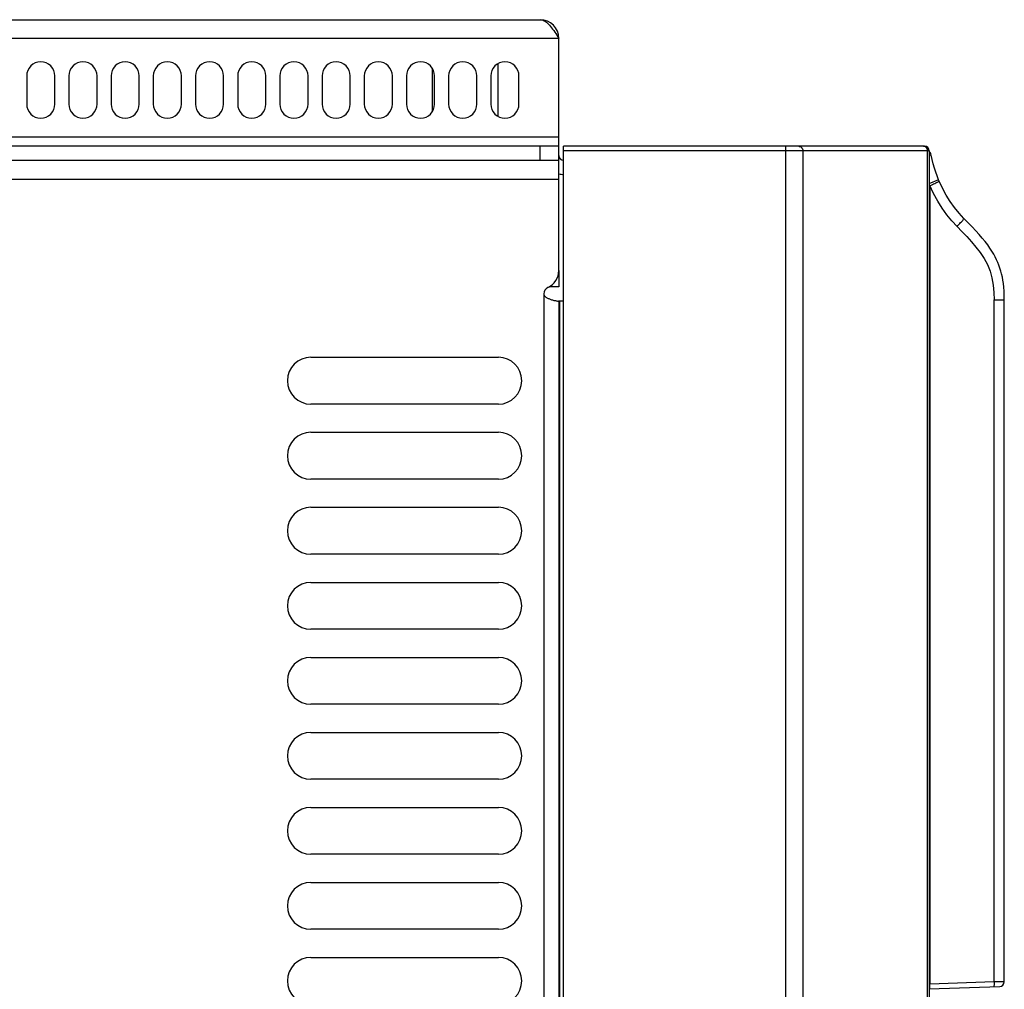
# Model space of a CAD drawing. Extents: x -4139 to -1089, y -1564 to 1941.
# Tile 129 of 160: x -2045 to -1940, y 1153 to 1257. Entities that reach past the tile are written whole.
import ezdxf

# ---------------------------------------------------------------- set-up
doc = ezdxf.new("R2010")
doc.units = 0
doc.header["$LTSCALE"] = 23.1
for name, color, linetype in [('SE5M-TOP-COVER-P1-A__4_1_1', 7, 'CONTINUOUS'), ('SE5M_LEFT_P1_A_AM_0', 7, 'CONTINUOUS'), ('SE5M_RIGHT_P1_A_5_1_1_AM_0', 7, 'CONTINUOUS'), ('SE5M_TOP_A_3_1_1_AM_0', 7, 'CONTINUOUS'), ('SE5M_TOP_A_3_3_1_AM_0', 7, 'CONTINUOUS'), ('X610_37_IO_BASE-20150120_3', 7, 'CONTINUOUS')]:
    doc.layers.add(name, color=color, linetype=linetype)

msp = doc.modelspace()

# ---------------------------------------------------------------- linework, layer by layer
at = {"layer": 'SE5M-TOP-COVER-P1-A__4_1_1', "color": 7}
for p, q in [((-1986.92, 414.52), (-1986.92, 1243.02)), ((-1948.42, 1243.02), (-1986.92, 1243.02)), ((-1947.92, 1242.52), (-1947.92, 412.52))]:
    msp.add_line(p, q, dxfattribs=at)
at = {"layer": 'SE5M-TOP-COVER-P1-A__4_1_1', "color": 2}
for p, q in [((-1947.92, 1242.52), (-1986.92, 1242.52)), ((-1963.21, 412.52), (-1963.21, 1243.02)), ((-1961.39, 1242.52), (-1961.39, 412.52)), ((-1948.09, 412.52), (-1948.09, 1242.52))]:
    msp.add_line(p, q, dxfattribs=at)
for points in [[(-1961.84, 1243.02), (-1961.8, 1243.01), (-1961.75, 1243.01), (-1961.71, 1243), (-1961.67, 1242.98), (-1961.63, 1242.96), (-1961.59, 1242.93), (-1961.55, 1242.9), (-1961.52, 1242.87), (-1961.49, 1242.83), (-1961.46, 1242.8), (-1961.44, 1242.75), (-1961.42, 1242.71), (-1961.41, 1242.66), (-1961.39, 1242.61), (-1961.39, 1242.57), (-1961.39, 1242.52)], [(-1948.09, 1242.52), (-1948.09, 1242.57), (-1948.1, 1242.61), (-1948.11, 1242.66), (-1948.13, 1242.71), (-1948.14, 1242.75), (-1948.17, 1242.8), (-1948.19, 1242.83), (-1948.22, 1242.87), (-1948.26, 1242.9), (-1948.29, 1242.93), (-1948.33, 1242.96), (-1948.37, 1242.98), (-1948.41, 1243), (-1948.46, 1243.01), (-1948.5, 1243.01), (-1948.55, 1243.02)]]:
    msp.add_lwpolyline(points, dxfattribs=at)
at = {"layer": 'SE5M-TOP-COVER-P1-A__4_1_1', "color": 7}
msp.add_arc((-1948.42, 1242.52), 0.5, 0, 90, dxfattribs=at)
at = {"layer": 'SE5M_LEFT_P1_A_AM_0', "color": 3}
for p, q in [((-1987.42, 1229.77), (-1987.42, 1241.52)), ((-1986.92, 1226.52), (-1987.47, 1226.52)), ((-1987.42, 1226.52), (-1987.42, 423.02)), ((-2013.87, 1220.52), (-1993.87, 1220.52)), ((-1993.87, 1215.52), (-2013.87, 1215.52)), ((-2013.87, 1212.52), (-1993.87, 1212.52)), ((-1993.87, 1207.52), (-2013.87, 1207.52)), ((-2013.87, 1204.52), (-1993.87, 1204.52)), ((-1993.87, 1199.52), (-2013.87, 1199.52)), ((-2013.87, 1196.52), (-1993.87, 1196.52)), ((-1993.87, 1191.52), (-2013.87, 1191.52)), ((-2013.87, 1188.52), (-1993.87, 1188.52)), ((-1993.87, 1183.52), (-2013.87, 1183.52)), ((-2013.87, 1180.52), (-1993.87, 1180.52)), ((-1993.87, 1175.52), (-2013.87, 1175.52)), ((-2013.87, 1172.52), (-1993.87, 1172.52)), ((-1993.87, 1167.52), (-2013.87, 1167.52)), ((-2013.87, 1164.52), (-1993.87, 1164.52)), ((-1993.87, 1159.52), (-2013.87, 1159.52)), ((-2013.87, 1156.52), (-1993.87, 1156.52))]:
    msp.add_line(p, q, dxfattribs=at)
at = {"layer": 'SE5M_LEFT_P1_A_AM_0', "color": 2}
for p, q in [((-2157.42, 1239.52), (-1987.42, 1239.52)), ((-1989.02, 1227.27), (-1989.02, 423.02)), ((-1987.32, 433.02), (-1987.32, 1226.52))]:
    msp.add_line(p, q, dxfattribs=at)
at = {"layer": 'SE5M_LEFT_P1_A_AM_0', "color": 3}
msp.add_lwpolyline([(-1989.02, 1227.27), (-1989.01, 1227.23), (-1989.01, 1227.19), (-1988.99, 1227.15), (-1988.97, 1227.11), (-1988.95, 1227.08), (-1988.92, 1227.04), (-1988.88, 1227), (-1988.84, 1226.96), (-1988.79, 1226.93), (-1988.74, 1226.89), (-1988.69, 1226.86), (-1988.63, 1226.83), (-1988.57, 1226.8), (-1988.5, 1226.77), (-1988.43, 1226.74), (-1988.35, 1226.71), (-1988.28, 1226.69), (-1988.2, 1226.66), (-1988.11, 1226.64), (-1988.03, 1226.61), (-1987.94, 1226.59), (-1987.86, 1226.57), (-1987.77, 1226.56), (-1987.7, 1226.54), (-1987.63, 1226.53), (-1987.57, 1226.52), (-1987.51, 1226.52), (-1987.47, 1226.52)], dxfattribs=at)
for centre, radius, start, end in [((-1989.42, 1229.77), 2, 294.7199, 360), ((-1988.27, 1227.27), 0.75, 114.7199, 180), ((-2013.87, 1218.02), 2.5, 90, 270), ((-1993.87, 1218.02), 2.5, 270, 90), ((-2013.87, 1210.02), 2.5, 90, 270), ((-1993.87, 1210.02), 2.5, 270, 90), ((-2013.87, 1202.02), 2.5, 90, 270), ((-1993.87, 1202.02), 2.5, 270, 90), ((-2013.87, 1194.02), 2.5, 90, 270), ((-1993.87, 1194.02), 2.5, 270, 90), ((-2013.87, 1186.02), 2.5, 90, 270), ((-1993.87, 1186.02), 2.5, 270, 90), ((-2013.87, 1178.02), 2.5, 90, 270), ((-1993.87, 1178.02), 2.5, 270, 90), ((-2013.87, 1170.02), 2.5, 90, 270), ((-1993.87, 1170.02), 2.5, 270, 90), ((-2013.87, 1162.02), 2.5, 90, 270), ((-1993.87, 1162.02), 2.5, 270, 90), ((-2013.87, 1154.02), 2.5, 90, 270), ((-1993.87, 1154.02), 2.5, 270, 90)]:
    msp.add_arc(centre, radius, start, end, dxfattribs=at)
at = {"layer": 'SE5M_RIGHT_P1_A_5_1_1_AM_0', "color": 7}
for p, q in [((-1987.42, 1229.77), (-1987.42, 1228.02)), ((-1987.42, 1228.02), (-1988.27, 1228.02))]:
    msp.add_line(p, q, dxfattribs=at)
msp.add_arc((-1988.27, 1227.27), 0.75, 90, 114.8751, dxfattribs=at)
at = {"layer": 'SE5M_TOP_A_3_1_1_AM_0', "color": 7}
for p, q in [((-2135.42, 1256.52), (-1989.42, 1256.52)), ((-1987.42, 1241.52), (-1987.42, 1254.52)), ((-2044.17, 1250.52), (-2044.17, 1247.52)), ((-2041.17, 1247.52), (-2041.17, 1250.52)), ((-2039.67, 1250.52), (-2039.67, 1247.52)), ((-2036.67, 1247.52), (-2036.67, 1250.52)), ((-2035.17, 1250.52), (-2035.17, 1247.52)), ((-2032.17, 1247.52), (-2032.17, 1250.52)), ((-2030.67, 1250.52), (-2030.67, 1247.52)), ((-2027.67, 1247.52), (-2027.67, 1250.52)), ((-2026.17, 1250.52), (-2026.17, 1247.52)), ((-2023.17, 1247.52), (-2023.17, 1250.52)), ((-2021.67, 1250.52), (-2021.67, 1247.52)), ((-2018.67, 1247.52), (-2018.67, 1250.52)), ((-2017.17, 1250.52), (-2017.17, 1247.52)), ((-2014.17, 1247.52), (-2014.17, 1250.52)), ((-2012.67, 1250.52), (-2012.67, 1247.52)), ((-2009.67, 1247.52), (-2009.67, 1250.52)), ((-2008.17, 1250.52), (-2008.17, 1247.52)), ((-2005.17, 1247.52), (-2005.17, 1250.52)), ((-2003.67, 1250.52), (-2003.67, 1247.52)), ((-2000.67, 1247.52), (-2000.67, 1250.52)), ((-1999.17, 1250.52), (-1999.17, 1247.52)), ((-1996.17, 1247.52), (-1996.17, 1250.52)), ((-1994.67, 1250.52), (-1994.67, 1247.52)), ((-1991.67, 1247.52), (-1991.67, 1250.52)), ((-1987.42, 1243.02), (-2157.42, 1243.02)), ((-1987.42, 1241.52), (-2157.42, 1241.52))]:
    msp.add_line(p, q, dxfattribs=at)
at = {"layer": 'SE5M_TOP_A_3_1_1_AM_0', "color": 2}
for p, q in [((-1987.42, 1254.52), (-2135.42, 1254.52)), ((-2126.68, 1244.02), (-1987.42, 1244.02)), ((-1989.42, 1241.52), (-1989.42, 1243.02))]:
    msp.add_line(p, q, dxfattribs=at)
at = {"layer": 'SE5M_TOP_A_3_1_1_AM_0', "color": 7}
msp.add_lwpolyline([(-1989.42, 1256.52), (-1989.3, 1256.51), (-1989.19, 1256.49), (-1989.08, 1256.45), (-1988.97, 1256.4), (-1988.86, 1256.33), (-1988.75, 1256.25), (-1988.64, 1256.16), (-1988.53, 1256.05), (-1988.42, 1255.93), (-1988.3, 1255.8), (-1988.19, 1255.66), (-1988.08, 1255.52), (-1987.97, 1255.36), (-1987.86, 1255.2), (-1987.75, 1255.03), (-1987.64, 1254.86), (-1987.53, 1254.69), (-1987.42, 1254.52)], dxfattribs=at)
for centre, radius, start, end in [((-1989.42, 1254.52), 2, 0, 90), ((-2042.67, 1250.52), 1.5, 0, 180), ((-2038.17, 1250.52), 1.5, 0, 180), ((-2033.67, 1250.52), 1.5, 0, 180), ((-2029.17, 1250.52), 1.5, 0, 180), ((-2024.67, 1250.52), 1.5, 0, 180), ((-2020.17, 1250.52), 1.5, 0, 180), ((-2015.67, 1250.52), 1.5, 0, 180), ((-2011.17, 1250.52), 1.5, 0, 180), ((-2006.67, 1250.52), 1.5, 0, 180), ((-2002.17, 1250.52), 1.5, 0, 180), ((-1997.67, 1250.52), 1.5, 0, 180), ((-1993.17, 1250.52), 1.5, 0, 180), ((-2042.67, 1247.52), 1.5, 180, 360), ((-2038.17, 1247.52), 1.5, 180, 360), ((-2033.67, 1247.52), 1.5, 180, 360), ((-2029.17, 1247.52), 1.5, 180, 360), ((-2024.67, 1247.52), 1.5, 180, 360), ((-2020.17, 1247.52), 1.5, 180, 360), ((-2015.67, 1247.52), 1.5, 180, 360), ((-2011.17, 1247.52), 1.5, 180, 360), ((-2006.67, 1247.52), 1.5, 180, 360), ((-2002.17, 1247.52), 1.5, 180, 360), ((-1997.67, 1247.52), 1.5, 180, 360), ((-1993.17, 1247.52), 1.5, 180, 360), ((-1986.92, 1242.02), 0.5, 180, 270), ((-1986.92, 1242.02), 2, 255.5185, 270)]:
    msp.add_arc(centre, radius, start, end, dxfattribs=at)
at = {"layer": 'SE5M_TOP_A_3_3_1_AM_0', "color": 7}
for p, q in [((-1993.92, 1251.81), (-1993.92, 1246.22)), ((-2000.92, 1251.34), (-2000.92, 1246.69))]:
    msp.add_line(p, q, dxfattribs=at)
at = {"layer": 'X610_37_IO_BASE-20150120_3', "color": 2}
for p, q in [((-1947.73, 1242.08), (-1947.92, 1242.04)), ((-1947.92, 1239.05), (-1946.91, 1239.46)), ((-1947.85, 1238.84), (-1947.85, 1153.67)), ((-1941.01, 1153.91), (-1941.01, 1226.64)), ((-1941.01, 1226.64), (-1939.92, 1226.64)), ((-1947.85, 1153.67), (-1947.92, 1153.67)), ((-1941.01, 1153.91), (-1947.85, 1153.67)), ((-1939.92, 1153.93), (-1941.01, 1153.91))]:
    msp.add_line(p, q, dxfattribs=at)
at = {"layer": 'X610_37_IO_BASE-20150120_3', "color": 7}
for p, q in [((-1946.89, 1239.37), (-1946.92, 1239.45)), ((-1946.86, 1239.3), (-1946.89, 1239.37)), ((-1939.92, 1153.93), (-1939.92, 1226.66)), ((-1947.92, 1153.17), (-1940.4, 1153.43))]:
    msp.add_line(p, q, dxfattribs=at)
for points in [[(-1946.92, 1239.45), (-1947.08, 1239.86), (-1947.22, 1240.27), (-1947.36, 1240.7), (-1947.49, 1241.15), (-1947.62, 1241.61), (-1947.73, 1242.08)], [(-1944.22, 1235.32), (-1944.74, 1235.88), (-1945.24, 1236.48), (-1945.7, 1237.13), (-1946.12, 1237.81), (-1946.51, 1238.54), (-1946.86, 1239.3)], [(-1939.92, 1226.66), (-1939.92, 1227.11), (-1939.94, 1227.56), (-1939.97, 1227.98), (-1940.01, 1228.37), (-1940.06, 1228.73), (-1940.12, 1229.07), (-1940.2, 1229.4), (-1940.28, 1229.71), (-1940.38, 1230.03), (-1940.49, 1230.33), (-1940.61, 1230.63), (-1940.74, 1230.92), (-1940.89, 1231.22), (-1941.05, 1231.51), (-1941.24, 1231.83), (-1941.45, 1232.16), (-1941.69, 1232.5), (-1941.96, 1232.86), (-1942.26, 1233.23), (-1942.59, 1233.61), (-1942.95, 1234.02), (-1943.34, 1234.43), (-1943.76, 1234.87), (-1944.22, 1235.32)]]:
    msp.add_lwpolyline(points, dxfattribs=at)
at = {"layer": 'X610_37_IO_BASE-20150120_3', "color": 2}
for points in [[(-1947.85, 1238.84), (-1947.71, 1238.89), (-1947.58, 1238.95), (-1947.45, 1239.01), (-1947.33, 1239.06), (-1947.23, 1239.11), (-1947.13, 1239.15), (-1947.04, 1239.19), (-1946.97, 1239.23), (-1946.92, 1239.26), (-1946.88, 1239.28), (-1946.86, 1239.29), (-1946.85, 1239.3)], [(-1947.85, 1238.84), (-1947.91, 1238.89), (-1947.92, 1238.9)], [(-1944.96, 1234.47), (-1945.52, 1235.06), (-1946.05, 1235.71), (-1946.55, 1236.41), (-1947.02, 1237.17), (-1947.45, 1237.98), (-1947.85, 1238.84)], [(-1944.96, 1234.47), (-1944.86, 1234.58), (-1944.75, 1234.68), (-1944.66, 1234.78), (-1944.57, 1234.88), (-1944.48, 1234.97), (-1944.41, 1235.05), (-1944.35, 1235.12), (-1944.3, 1235.19), (-1944.26, 1235.24), (-1944.23, 1235.28), (-1944.22, 1235.3), (-1944.22, 1235.32)], [(-1944.96, 1234.47), (-1944.43, 1233.94), (-1943.92, 1233.4), (-1943.42, 1232.84), (-1942.94, 1232.27), (-1942.49, 1231.68), (-1942.08, 1231.07), (-1941.72, 1230.41), (-1941.43, 1229.71), (-1941.23, 1228.98), (-1941.1, 1228.22), (-1941.02, 1227.44), (-1941.01, 1226.64)], [(-1947.88, 1153.17), (-1947.87, 1153.17), (-1947.86, 1153.19), (-1947.86, 1153.22), (-1947.85, 1153.26), (-1947.85, 1153.32), (-1947.85, 1153.37), (-1947.85, 1153.44), (-1947.85, 1153.51), (-1947.85, 1153.59), (-1947.85, 1153.67)], [(-1941.01, 1153.91), (-1941.01, 1153.83), (-1941.01, 1153.75), (-1941.01, 1153.68), (-1941.01, 1153.61), (-1941.01, 1153.55), (-1941.02, 1153.5), (-1941.02, 1153.46), (-1941.02, 1153.43), (-1941.03, 1153.41), (-1941.04, 1153.41)]]:
    msp.add_lwpolyline(points, dxfattribs=at)
at = {"layer": 'X610_37_IO_BASE-20150120_3', "color": 7}
for centre, radius, start, end in [((-1948.9, 1241.82), 1.2, 12.7226, 34.8794), ((-1940.42, 1153.93), 0.5, 271.9989, 0.0001)]:
    msp.add_arc(centre, radius, start, end, dxfattribs=at)

doc.saveas('drawing.dxf')
